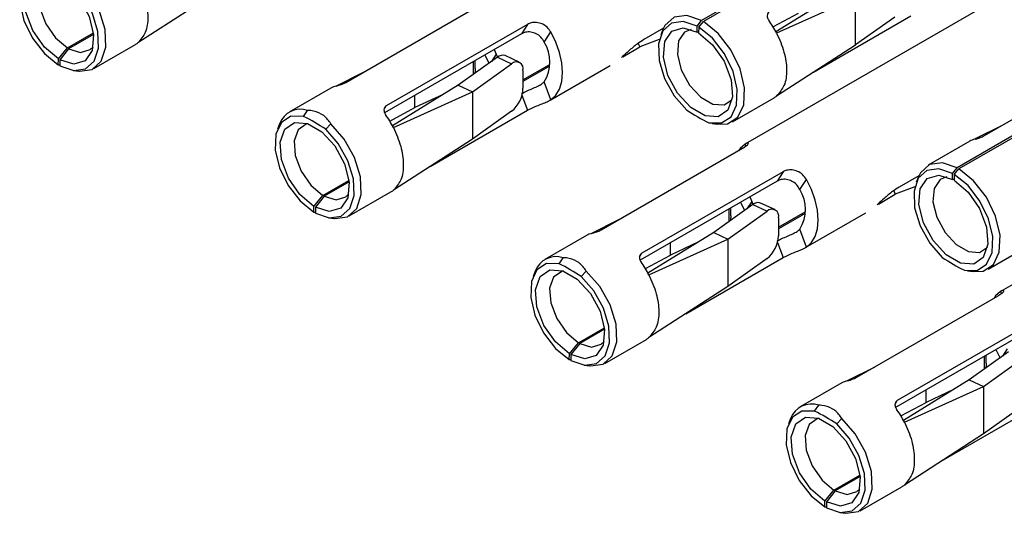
# Model space of a CAD drawing. Extents: x 897.4 to 914.4, y -8.5 to 2.5.
# Tile 6 of 36: x 905.9977 to 906.1318, y -3.242 to -3.1747. Entities that reach past the tile are written whole.
import ezdxf

# ---------------------------------------------------------------- set-up
doc = ezdxf.new("R2010")
doc.units = 0
doc.header["$LTSCALE"] = 4
doc.header["$MEASUREMENT"] = 0
doc.layers.get('0').update_dxf_attribs({"linetype": 'CONTINUOUS'})

msp = doc.modelspace()

# ---------------------------------------------------------------- linework, layer by layer
at = {"color": 7, "linetype": 'Continuous', "lineweight": 25}
for p, q in [((906.124028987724, -3.155793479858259), (906.090837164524, -3.174954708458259)), ((906.121415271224, -3.157012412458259), (906.090586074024, -3.174809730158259)), ((906.139672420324, -3.16675096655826), (906.096586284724, -3.191624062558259)), ((906.024573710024, -3.170917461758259), (906.013809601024, -3.17788045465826)), ((906.100686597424, -3.176315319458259), (906.1096462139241, -3.17078835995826)), ((906.042122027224, -3.183272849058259), (906.061372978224, -3.172159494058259)), ((906.111570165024, -3.171687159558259), (906.100806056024, -3.17654353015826)), ((906.111570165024, -3.178154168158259), (906.111570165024, -3.171687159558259)), ((906.103751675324, -3.173852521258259), (906.100333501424, -3.17569400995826)), ((906.089963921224, -3.175597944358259), (906.090586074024, -3.174809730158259)), ((906.090199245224, -3.175733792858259), (906.090837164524, -3.174954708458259)), ((906.105819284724, -3.181874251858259), (906.119095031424, -3.17421031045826)), ((906.1169018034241, -3.17435085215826), (906.111570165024, -3.178154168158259)), ((906.004210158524, -3.178573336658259), (906.0077535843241, -3.176527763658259)), ((906.066060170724, -3.17664018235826), (906.047414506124, -3.18740410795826)), ((906.0668971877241, -3.17534854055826), (906.047646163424, -3.18646189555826)), ((906.0668971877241, -3.17534854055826), (906.066060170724, -3.17664018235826)), ((906.069155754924, -3.177779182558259), (906.070054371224, -3.176392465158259)), ((906.085387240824, -3.17589266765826), (906.082713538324, -3.17743616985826)), ((906.085316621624, -3.176055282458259), (906.085026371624, -3.176765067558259)), ((906.089978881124, -3.17639891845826), (906.089963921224, -3.175597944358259)), ((906.090186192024, -3.17641868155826), (906.089978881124, -3.17639891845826)), ((906.090199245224, -3.175733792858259), (906.090184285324, -3.176517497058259)), ((906.1588275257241, -3.175882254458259), (906.125635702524, -3.195043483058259)), ((906.007774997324, -3.176717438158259), (906.004385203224, -3.178674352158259)), ((906.081953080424, -3.177942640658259), (906.082160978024, -3.178431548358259)), ((906.084824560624, -3.17739591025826), (906.082160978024, -3.178431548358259)), ((906.156213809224, -3.177101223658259), (906.125384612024, -3.194898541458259)), ((906.002982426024, -3.18007269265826), (906.004210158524, -3.178573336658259)), ((906.004385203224, -3.178674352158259), (906.003187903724, -3.18019130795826)), ((906.0077986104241, -3.181386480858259), (906.013468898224, -3.178113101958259)), ((906.062349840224, -3.178782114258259), (906.062614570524, -3.179422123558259)), ((906.079864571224, -3.17975725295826), (906.082160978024, -3.178431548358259)), ((906.100806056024, -3.18511716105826), (906.111570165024, -3.178154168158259)), ((906.002967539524, -3.18085639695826), (906.002982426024, -3.18007269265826)), ((906.003187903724, -3.18019130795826), (906.003202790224, -3.180992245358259)), ((906.062780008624, -3.17983711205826), (906.057448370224, -3.18364042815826)), ((906.059764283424, -3.18136778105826), (906.059764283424, -3.180274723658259)), ((906.061076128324, -3.179517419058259), (906.061631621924, -3.180656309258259)), ((906.062614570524, -3.179422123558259), (906.062733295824, -3.179744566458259)), ((906.062780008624, -3.17983711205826), (906.064703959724, -3.180735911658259)), ((906.065751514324, -3.180514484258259), (906.063827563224, -3.17961568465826)), ((906.129118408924, -3.190509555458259), (906.148369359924, -3.179396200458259)), ((906.002967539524, -3.18085639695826), (906.003200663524, -3.18087575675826)), ((906.005015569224, -3.181629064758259), (906.0057752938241, -3.18173268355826)), ((906.040769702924, -3.18377858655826), (906.044527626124, -3.18188411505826)), ((906.059372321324, -3.184539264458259), (906.064703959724, -3.180735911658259)), ((906.066260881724, -3.182929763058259), (906.069909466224, -3.18082350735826)), ((906.069430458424, -3.18130207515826), (906.066260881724, -3.183131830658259)), ((906.066260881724, -3.181646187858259), (906.066260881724, -3.18407132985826)), ((906.0699545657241, -3.18568218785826), (906.078144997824, -3.180953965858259)), ((906.070054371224, -3.18562245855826), (906.069155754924, -3.183198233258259)), ((906.040100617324, -3.184054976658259), (906.034430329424, -3.18732835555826)), ((906.057448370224, -3.18364042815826), (906.048488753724, -3.18916738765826)), ((906.048608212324, -3.18939559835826), (906.059372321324, -3.184539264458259)), ((906.057448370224, -3.18364042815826), (906.059372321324, -3.184539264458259)), ((906.059372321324, -3.184539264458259), (906.059372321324, -3.191006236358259)), ((906.055374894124, -3.184919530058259), (906.051553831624, -3.18670462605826)), ((906.051553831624, -3.18670462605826), (906.051553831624, -3.18501449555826)), ((906.094795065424, -3.188623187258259), (906.100465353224, -3.185349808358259)), ((906.036372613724, -3.187892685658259), (906.036938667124, -3.187076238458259)), ((906.048135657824, -3.18854607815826), (906.051553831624, -3.18670462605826)), ((906.053621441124, -3.194726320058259), (906.0668971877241, -3.187062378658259)), ((906.064703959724, -3.187202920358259), (906.059372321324, -3.191006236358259)), ((906.174471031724, -3.18683974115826), (906.131384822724, -3.21171283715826)), ((906.033118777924, -3.188907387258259), (906.032828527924, -3.189617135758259)), ((906.040088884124, -3.188894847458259), (906.039394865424, -3.189637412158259)), ((906.092011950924, -3.188865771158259), (906.092771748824, -3.18896938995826)), ((906.131524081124, -3.18912082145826), (906.1277660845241, -3.19101529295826)), ((906.059372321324, -3.191006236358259), (906.048608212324, -3.19796922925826)), ((906.127097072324, -3.191291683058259), (906.121426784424, -3.194565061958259)), ((906.076920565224, -3.203361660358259), (906.096171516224, -3.192248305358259)), ((906.101695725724, -3.19543735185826), (906.082444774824, -3.206550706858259)), ((906.101695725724, -3.19543735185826), (906.100858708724, -3.196728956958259)), ((906.124762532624, -3.195686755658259), (906.125384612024, -3.194898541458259)), ((906.124997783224, -3.19582256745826), (906.125635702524, -3.195043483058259)), ((906.039008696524, -3.198662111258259), (906.042552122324, -3.196616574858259)), ((906.100858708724, -3.196728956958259), (906.082213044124, -3.207492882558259)), ((906.103954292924, -3.197867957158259), (906.1048529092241, -3.196481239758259)), ((906.1201857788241, -3.195981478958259), (906.117512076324, -3.197524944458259)), ((906.120115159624, -3.19614409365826), (906.119824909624, -3.19685384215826)), ((906.124777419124, -3.19648769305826), (906.124762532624, -3.195686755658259)), ((906.124984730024, -3.19650745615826), (906.124777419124, -3.19648769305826)), ((906.124997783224, -3.19582256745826), (906.124982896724, -3.196606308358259)), ((906.0425736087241, -3.196806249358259), (906.0391837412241, -3.198763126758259)), ((906.116751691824, -3.19803141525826), (906.116959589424, -3.198520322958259)), ((906.119623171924, -3.19748468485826), (906.116959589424, -3.198520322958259)), ((906.037781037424, -3.200161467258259), (906.039008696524, -3.198662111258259)), ((906.0391837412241, -3.198763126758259), (906.037986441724, -3.200280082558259)), ((906.042597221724, -3.20147525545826), (906.048267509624, -3.198201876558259)), ((906.097148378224, -3.19887088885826), (906.097413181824, -3.199510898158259)), ((906.114663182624, -3.199846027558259), (906.116959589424, -3.198520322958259)), ((906.037766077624, -3.20094517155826), (906.037781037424, -3.200161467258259)), ((906.037986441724, -3.200280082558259), (906.0380014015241, -3.201081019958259)), ((906.097578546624, -3.199925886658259), (906.0922469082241, -3.20372920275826)), ((906.094562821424, -3.201456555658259), (906.094562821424, -3.200363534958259)), ((906.095874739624, -3.199606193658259), (906.096430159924, -3.200745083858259)), ((906.097413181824, -3.199510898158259), (906.0975318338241, -3.19983334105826)), ((906.097578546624, -3.199925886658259), (906.099502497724, -3.200824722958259)), ((906.100550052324, -3.200603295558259), (906.098626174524, -3.19970445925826)), ((906.037766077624, -3.20094517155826), (906.037999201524, -3.200964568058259)), ((906.0398141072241, -3.201717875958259), (906.040573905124, -3.20182145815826)), ((906.075568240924, -3.20386736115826), (906.079326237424, -3.20197288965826)), ((906.094170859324, -3.204628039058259), (906.099502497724, -3.200824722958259)), ((906.101059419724, -3.203018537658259), (906.104708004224, -3.200912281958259)), ((906.104229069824, -3.201390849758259), (906.101059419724, -3.203220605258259)), ((906.101059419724, -3.201734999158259), (906.101059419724, -3.204160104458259)), ((906.104753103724, -3.205770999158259), (906.112943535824, -3.20104274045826)), ((906.1048529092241, -3.205711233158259), (906.103954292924, -3.203287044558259)), ((906.074899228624, -3.204143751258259), (906.069228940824, -3.20741713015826)), ((906.0922469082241, -3.20372920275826), (906.083287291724, -3.20925619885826)), ((906.083406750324, -3.20948440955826), (906.094170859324, -3.204628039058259)), ((906.0922469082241, -3.20372920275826), (906.094170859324, -3.204628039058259)), ((906.094170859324, -3.204628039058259), (906.094170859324, -3.211095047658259)), ((906.0901734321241, -3.205008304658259), (906.0863524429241, -3.206793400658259)), ((906.0863524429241, -3.206793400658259), (906.0863524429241, -3.20510330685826)), ((906.129593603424, -3.208711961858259), (906.135263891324, -3.205438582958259)), ((906.071171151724, -3.207981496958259), (906.071737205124, -3.207165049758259)), ((906.082934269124, -3.208634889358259), (906.0863524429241, -3.206793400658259)), ((906.0884199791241, -3.214815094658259), (906.101695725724, -3.207151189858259)), ((906.099502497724, -3.207291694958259), (906.094170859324, -3.211095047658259)), ((906.067917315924, -3.208996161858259), (906.0676270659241, -3.209705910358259)), ((906.074887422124, -3.208983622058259), (906.074193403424, -3.209726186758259)), ((906.126810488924, -3.20895458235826), (906.127570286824, -3.20905816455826)), ((906.094170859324, -3.211095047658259), (906.083406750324, -3.21805800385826)), ((906.111719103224, -3.223450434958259), (906.130970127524, -3.212337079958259)), ((906.136494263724, -3.21552612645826), (906.117243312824, -3.22663948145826)), ((906.073807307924, -3.21875088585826), (906.077350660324, -3.216705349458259)), ((906.077372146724, -3.216895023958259), (906.073982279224, -3.218851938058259)), ((906.135657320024, -3.216817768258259), (906.1170115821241, -3.22758169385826)), ((906.072579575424, -3.220250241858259), (906.073807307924, -3.21875088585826)), ((906.073982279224, -3.218851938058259), (906.0727850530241, -3.22036885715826)), ((906.077395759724, -3.22156406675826), (906.083066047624, -3.218290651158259)), ((906.072564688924, -3.221033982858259), (906.072579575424, -3.220250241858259)), ((906.0727850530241, -3.22036885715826), (906.072799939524, -3.221169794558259)), ((906.132377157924, -3.220014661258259), (906.127045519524, -3.22381801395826)), ((906.128969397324, -3.224716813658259), (906.134301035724, -3.220913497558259)), ((906.129361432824, -3.221545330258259), (906.129361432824, -3.220452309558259)), ((906.130673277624, -3.219694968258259), (906.131228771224, -3.220833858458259)), ((906.072564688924, -3.221033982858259), (906.072797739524, -3.221053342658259)), ((906.074612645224, -3.22180665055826), (906.075372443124, -3.22191023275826)), ((906.110366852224, -3.22395613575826), (906.114124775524, -3.22206166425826)), ((906.109697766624, -3.224232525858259), (906.104027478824, -3.22750594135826)), ((906.127045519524, -3.22381801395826), (906.118085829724, -3.22934497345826)), ((906.118205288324, -3.229573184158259), (906.128969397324, -3.224716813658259)), ((906.127045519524, -3.22381801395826), (906.128969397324, -3.224716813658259)), ((906.128969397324, -3.224716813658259), (906.128969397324, -3.231183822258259)), ((906.124971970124, -3.225097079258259), (906.121150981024, -3.226882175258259)), ((906.121150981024, -3.226882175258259), (906.121150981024, -3.22519208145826)), ((906.1059697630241, -3.228070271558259), (906.106535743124, -3.22725382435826)), ((906.1177328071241, -3.228723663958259), (906.121150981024, -3.226882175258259)), ((906.123218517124, -3.234903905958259), (906.136494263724, -3.227239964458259)), ((906.134301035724, -3.227380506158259), (906.128969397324, -3.231183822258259)), ((906.102715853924, -3.22908493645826), (906.102425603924, -3.229794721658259)), ((906.109686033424, -3.229072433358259), (906.108992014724, -3.229814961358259)), ((906.128969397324, -3.231183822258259), (906.118205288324, -3.23814681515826)), ((906.108605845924, -3.23883966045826), (906.112149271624, -3.236794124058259)), ((906.112170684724, -3.236983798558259), (906.108780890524, -3.238940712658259)), ((906.107378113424, -3.240339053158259), (906.108605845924, -3.23883966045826)), ((906.108780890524, -3.238940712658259), (906.107583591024, -3.24045763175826)), ((906.112194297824, -3.24165284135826), (906.117864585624, -3.238379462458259)), ((906.107363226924, -3.24112275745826), (906.107378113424, -3.240339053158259)), ((906.107583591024, -3.24045763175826), (906.107598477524, -3.241258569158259)), ((906.107363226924, -3.24112275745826), (906.107596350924, -3.24114211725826)), ((906.1094112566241, -3.24189542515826), (906.110170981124, -3.24199904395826))]:
    msp.add_line(p, q, dxfattribs=at)
at = {"color": 8, "linetype": 'Continuous', "lineweight": 25}
for p, q in [((906.059488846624, -3.180433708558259), (906.059488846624, -3.182184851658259)), ((906.062614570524, -3.179422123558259), (906.061972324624, -3.180413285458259)), ((906.0661273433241, -3.18498556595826), (906.0668971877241, -3.187062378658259)), ((906.047341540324, -3.18693203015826), (906.047646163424, -3.18646189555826)), ((906.096514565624, -3.191667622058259), (906.096619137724, -3.191949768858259)), ((906.094287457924, -3.200522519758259), (906.094287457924, -3.202273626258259)), ((906.097413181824, -3.199510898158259), (906.096770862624, -3.200502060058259)), ((906.100925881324, -3.20507434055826), (906.101695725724, -3.207151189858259)), ((906.082140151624, -3.207020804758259), (906.082444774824, -3.206550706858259)), ((906.131313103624, -3.211756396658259), (906.131417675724, -3.212038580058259)), ((906.1290859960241, -3.220611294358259), (906.1290859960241, -3.222362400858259)), ((906.132211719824, -3.219599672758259), (906.131569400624, -3.220590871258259)), ((906.116938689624, -3.22710957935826), (906.117243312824, -3.22663948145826))]:
    msp.add_line(p, q, dxfattribs=at)
at = {"color": 7, "linetype": 'Continuous', "lineweight": 25, "flags": 128}
for points in [[(906.001574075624, -3.16780391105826), (905.999863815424, -3.16779584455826), (905.998554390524, -3.168643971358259), (905.997808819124, -3.170242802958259), (905.997719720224, -3.172393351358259), (905.9982983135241, -3.174828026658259), (905.999472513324, -3.177243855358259), (906.001096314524, -3.179340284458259), (906.002967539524, -3.18085639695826)], [(906.002982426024, -3.18007269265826), (906.001082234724, -3.17846256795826), (905.999523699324, -3.176206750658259), (905.998572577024, -3.173689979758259), (905.998391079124, -3.171341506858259), (905.999010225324, -3.169561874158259), (906.000324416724, -3.168654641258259), (906.002109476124, -3.168774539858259), (906.004060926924, -3.16990107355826), (906.0058459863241, -3.171842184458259), (906.007160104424, -3.174266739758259), (906.007779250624, -3.176761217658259), (906.007597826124, -3.17890014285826), (906.006646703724, -3.18031875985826), (906.005088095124, -3.180775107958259), (906.003187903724, -3.18019130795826)], [(906.002185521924, -3.168800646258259), (906.001945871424, -3.168846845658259), (906.000826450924, -3.169619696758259), (906.0002989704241, -3.171135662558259), (906.000453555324, -3.173136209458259), (906.001263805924, -3.17528012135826), (906.002591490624, -3.177201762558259), (906.004210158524, -3.178573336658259)], [(906.003202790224, -3.180992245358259), (906.005074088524, -3.181636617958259), (906.006697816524, -3.18141493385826), (906.007872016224, -3.180354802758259), (906.0084506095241, -3.17858814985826), (906.008361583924, -3.176334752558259), (906.007615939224, -3.173875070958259), (906.006306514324, -3.17151515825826), (906.004596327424, -3.169548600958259)], [(906.0057752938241, -3.18173268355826), (906.005842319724, -3.181741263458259), (906.007577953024, -3.181500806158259), (906.008830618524, -3.180361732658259), (906.009443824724, -3.178466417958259), (906.009340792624, -3.17605187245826), (906.008534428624, -3.17341989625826), (906.007125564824, -3.170899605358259), (906.005290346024, -3.168806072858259)], [(906.089963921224, -3.175597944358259), (906.0880926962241, -3.174953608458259), (906.086468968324, -3.175175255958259), (906.085294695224, -3.176235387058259), (906.084716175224, -3.17800203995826), (906.084805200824, -3.180255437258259), (906.085550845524, -3.18271511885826), (906.086860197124, -3.185075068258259), (906.0885704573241, -3.18704158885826)], [(906.090586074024, -3.174809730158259), (906.088584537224, -3.174121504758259), (906.086848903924, -3.174361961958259), (906.0855961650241, -3.175501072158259), (906.085316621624, -3.176055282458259)], [(906.092771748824, -3.18896938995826), (906.0941219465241, -3.18890067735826), (906.095530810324, -3.188007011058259), (906.096337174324, -3.186306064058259), (906.0964402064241, -3.18401046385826), (906.095827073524, -3.18140723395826), (906.094574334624, -3.17882178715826), (906.092838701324, -3.176577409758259), (906.090837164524, -3.174954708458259)], [(906.070054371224, -3.18562245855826), (906.070737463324, -3.18501852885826), (906.071243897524, -3.18418103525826), (906.0715553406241, -3.183140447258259), (906.071660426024, -3.181934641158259), (906.0715553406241, -3.18060750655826), (906.071243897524, -3.179207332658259), (906.070737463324, -3.177785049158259), (906.070054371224, -3.176392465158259)], [(906.090184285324, -3.176517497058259), (906.092084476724, -3.178127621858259), (906.093643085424, -3.180383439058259), (906.094594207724, -3.182900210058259), (906.094775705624, -3.185248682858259), (906.094156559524, -3.187028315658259), (906.092842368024, -3.18793554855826), (906.091057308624, -3.187815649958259), (906.089105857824, -3.186689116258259), (906.087320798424, -3.18474800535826), (906.086006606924, -3.182323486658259), (906.085387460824, -3.17982900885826), (906.085568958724, -3.17769004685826), (906.086520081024, -3.17627142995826), (906.0880786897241, -3.17581511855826), (906.089978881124, -3.17639891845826)], [(906.089181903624, -3.176037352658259), (906.088260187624, -3.176407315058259), (906.087450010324, -3.177615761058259), (906.087295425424, -3.17943785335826), (906.087822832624, -3.18156277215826), (906.088942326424, -3.183628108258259), (906.090462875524, -3.18528164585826), (906.092125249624, -3.18624131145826), (906.093645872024, -3.186343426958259), (906.094720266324, -3.185631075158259)], [(906.091592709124, -3.188786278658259), (906.093302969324, -3.188794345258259), (906.094612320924, -3.18794621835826), (906.095357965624, -3.186347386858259), (906.095446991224, -3.184196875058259), (906.094868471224, -3.181762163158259), (906.093694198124, -3.17934633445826), (906.092070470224, -3.177249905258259), (906.090199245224, -3.175733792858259)], [(906.004385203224, -3.178674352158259), (906.006003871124, -3.179171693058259), (906.0073315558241, -3.178782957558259), (906.007723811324, -3.178394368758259)], [(906.036372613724, -3.187892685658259), (906.034662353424, -3.187884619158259), (906.0333530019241, -3.18873274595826), (906.032607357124, -3.190331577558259), (906.032518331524, -3.192482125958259), (906.033096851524, -3.194916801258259), (906.0342711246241, -3.197332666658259), (906.035894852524, -3.199429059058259), (906.037766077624, -3.20094517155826)], [(906.037781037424, -3.200161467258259), (906.035880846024, -3.198551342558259), (906.034322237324, -3.19629552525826), (906.033371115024, -3.193778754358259), (906.033189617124, -3.191430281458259), (906.033808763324, -3.189650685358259), (906.035122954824, -3.188743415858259), (906.036908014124, -3.188863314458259), (906.038859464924, -3.189989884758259), (906.040644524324, -3.191930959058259), (906.041958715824, -3.194355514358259), (906.042577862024, -3.196849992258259), (906.042396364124, -3.198988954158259), (906.041445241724, -3.20040757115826), (906.0398866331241, -3.200863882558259), (906.037986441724, -3.200280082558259)], [(906.0369840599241, -3.188889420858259), (906.036744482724, -3.188935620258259), (906.035624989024, -3.18970847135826), (906.035097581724, -3.191224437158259), (906.035252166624, -3.19322498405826), (906.036062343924, -3.195368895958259), (906.037390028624, -3.197290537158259), (906.039008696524, -3.198662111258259)], [(906.0380014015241, -3.201081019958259), (906.0398726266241, -3.201725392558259), (906.041496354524, -3.201503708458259), (906.042670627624, -3.200443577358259), (906.043249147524, -3.198676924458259), (906.043160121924, -3.196423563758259), (906.042414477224, -3.19396384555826), (906.041105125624, -3.191603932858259), (906.039394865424, -3.189637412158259)], [(906.040573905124, -3.20182145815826), (906.040640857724, -3.201830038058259), (906.042376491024, -3.20158958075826), (906.043629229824, -3.200450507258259), (906.044242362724, -3.198555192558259), (906.044139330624, -3.19614064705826), (906.043332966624, -3.19350867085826), (906.041924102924, -3.190988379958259), (906.040088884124, -3.188894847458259)], [(906.096514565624, -3.191667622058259), (906.095831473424, -3.192271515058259), (906.095612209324, -3.19257118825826)], [(906.124762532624, -3.195686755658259), (906.122891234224, -3.195042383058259), (906.121267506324, -3.195264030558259), (906.120093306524, -3.196324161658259), (906.119514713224, -3.19809085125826), (906.119603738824, -3.200344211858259), (906.1203493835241, -3.202803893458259), (906.1216588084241, -3.205163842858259), (906.123368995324, -3.207130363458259)], [(906.125384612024, -3.194898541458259), (906.1233830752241, -3.19421027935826), (906.121647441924, -3.19445073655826), (906.120394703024, -3.19558984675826), (906.120115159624, -3.19614409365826)], [(906.127570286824, -3.20905816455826), (906.1289205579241, -3.208989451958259), (906.130329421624, -3.208095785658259), (906.1311357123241, -3.20639483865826), (906.131238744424, -3.204099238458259), (906.130625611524, -3.20149600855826), (906.129372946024, -3.19891056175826), (906.127637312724, -3.196666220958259), (906.125635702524, -3.195043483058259)], [(906.1048529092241, -3.205711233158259), (906.105536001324, -3.20510734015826), (906.106042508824, -3.20426984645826), (906.106353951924, -3.20322925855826), (906.106459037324, -3.202023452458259), (906.106353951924, -3.20069628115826), (906.106042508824, -3.19929610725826), (906.105536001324, -3.197873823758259), (906.1048529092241, -3.196481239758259)], [(906.124982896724, -3.196606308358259), (906.126883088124, -3.19821639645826), (906.128441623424, -3.20047221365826), (906.129392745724, -3.202988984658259), (906.129574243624, -3.205337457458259), (906.128955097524, -3.207117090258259), (906.127640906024, -3.208024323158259), (906.1258558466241, -3.20790446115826), (906.1239043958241, -3.206777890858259), (906.122119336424, -3.204836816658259), (906.120805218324, -3.202412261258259), (906.120186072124, -3.199917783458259), (906.120367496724, -3.19777882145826), (906.121318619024, -3.19636020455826), (906.122877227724, -3.195903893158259), (906.124777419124, -3.19648769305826)], [(906.123980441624, -3.19612612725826), (906.123058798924, -3.196496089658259), (906.122248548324, -3.197704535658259), (906.122093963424, -3.19952662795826), (906.122621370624, -3.20165154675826), (906.123740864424, -3.203716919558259), (906.125261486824, -3.20537042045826), (906.126923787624, -3.20633008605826), (906.128444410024, -3.206432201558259), (906.129518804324, -3.205719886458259)], [(906.126391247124, -3.20887505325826), (906.128101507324, -3.208883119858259), (906.129410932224, -3.20803499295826), (906.130156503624, -3.206436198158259), (906.130245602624, -3.204285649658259), (906.129667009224, -3.201850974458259), (906.128492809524, -3.19943510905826), (906.126869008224, -3.19733867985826), (906.124997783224, -3.19582256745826)], [(906.0391837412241, -3.198763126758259), (906.040802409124, -3.199260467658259), (906.042130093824, -3.198871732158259), (906.042522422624, -3.198483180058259)], [(906.071171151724, -3.207981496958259), (906.069460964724, -3.207973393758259), (906.068151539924, -3.208821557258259), (906.067405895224, -3.210420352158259), (906.067316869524, -3.212570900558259), (906.067895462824, -3.215005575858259), (906.069069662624, -3.21742144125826), (906.0706933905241, -3.219517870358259), (906.072564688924, -3.221033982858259)], [(906.072579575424, -3.220250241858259), (906.0706793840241, -3.21864015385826), (906.069120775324, -3.21638433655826), (906.068169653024, -3.213867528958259), (906.067988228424, -3.211519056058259), (906.068607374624, -3.209739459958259), (906.069921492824, -3.208832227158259), (906.071706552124, -3.208952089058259), (906.073658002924, -3.210078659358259), (906.075443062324, -3.21201973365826), (906.076757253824, -3.214444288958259), (906.077376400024, -3.216938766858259), (906.077194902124, -3.219077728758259), (906.076243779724, -3.22049634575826), (906.074685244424, -3.220952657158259), (906.0727850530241, -3.22036885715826)], [(906.071782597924, -3.208978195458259), (906.071543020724, -3.209024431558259), (906.070423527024, -3.20979724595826), (906.069896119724, -3.211313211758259), (906.070050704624, -3.21331375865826), (906.070860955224, -3.215457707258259), (906.072188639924, -3.217379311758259), (906.073807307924, -3.21875088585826)], [(906.072799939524, -3.221169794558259), (906.074671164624, -3.221814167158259), (906.076294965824, -3.221592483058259), (906.077469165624, -3.220532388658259), (906.078047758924, -3.21876569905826), (906.077958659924, -3.216512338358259), (906.077213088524, -3.214052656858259), (906.075903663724, -3.211692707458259), (906.074193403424, -3.209726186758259)], [(906.075372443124, -3.22191023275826), (906.075439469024, -3.221918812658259), (906.077175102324, -3.22167835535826), (906.078427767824, -3.220539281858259), (906.0790409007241, -3.218643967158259), (906.078937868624, -3.216229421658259), (906.0781315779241, -3.21359748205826), (906.076722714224, -3.211077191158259), (906.074887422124, -3.208983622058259)], [(906.131313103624, -3.211756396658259), (906.130630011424, -3.212360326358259), (906.130410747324, -3.212659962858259)], [(906.073982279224, -3.218851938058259), (906.075601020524, -3.219349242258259), (906.076928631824, -3.218960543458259), (906.077320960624, -3.218571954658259)], [(906.1059697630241, -3.228070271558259), (906.1042595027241, -3.228062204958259), (906.102950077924, -3.228910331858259), (906.102204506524, -3.23050912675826), (906.102115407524, -3.232659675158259), (906.102694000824, -3.235094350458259), (906.103868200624, -3.23751021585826), (906.105492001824, -3.239606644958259), (906.107363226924, -3.24112275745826)], [(906.107378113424, -3.240339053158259), (906.105477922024, -3.238728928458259), (906.103919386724, -3.23647311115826), (906.102968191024, -3.233956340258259), (906.1027867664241, -3.231607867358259), (906.103405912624, -3.229828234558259), (906.104720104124, -3.228921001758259), (906.106505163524, -3.229040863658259), (906.108456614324, -3.230167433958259), (906.110241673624, -3.23210850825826), (906.111555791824, -3.234533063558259), (906.112174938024, -3.237027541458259), (906.1119935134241, -3.23916650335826), (906.111042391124, -3.240585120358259), (906.109483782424, -3.241041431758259), (906.107583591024, -3.24045763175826)], [(906.106581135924, -3.229067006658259), (906.106341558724, -3.22911320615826), (906.105222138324, -3.22988602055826), (906.104694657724, -3.231401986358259), (906.104849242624, -3.23340256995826), (906.105659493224, -3.235546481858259), (906.106987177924, -3.237468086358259), (906.108605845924, -3.23883966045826)], [(906.107598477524, -3.241258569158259), (906.109469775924, -3.241902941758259), (906.111093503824, -3.241681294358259), (906.1122677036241, -3.24062116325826), (906.112846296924, -3.23885447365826), (906.112757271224, -3.236601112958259), (906.112011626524, -3.234141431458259), (906.110702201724, -3.231781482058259), (906.108992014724, -3.229814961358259)], [(906.110170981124, -3.24199904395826), (906.110238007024, -3.24200762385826), (906.111973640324, -3.241767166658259), (906.113226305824, -3.240628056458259), (906.1138395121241, -3.238732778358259), (906.113736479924, -3.236318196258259), (906.112930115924, -3.233686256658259), (906.1115212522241, -3.231165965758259), (906.109686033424, -3.229072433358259)], [(906.108780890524, -3.238940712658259), (906.110399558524, -3.239438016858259), (906.111727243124, -3.239049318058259), (906.112119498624, -3.238660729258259)]]:
    msp.add_lwpolyline(points, dxfattribs=at)
at = {"color": 7, "linetype": 'Continuous', "lineweight": 25}
for centre, radius, start, end in [((906.088268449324, -3.182961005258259), 0.0140845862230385, 27.10600306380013, 35.47562273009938), ((906.012101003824, -3.17574407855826), 0.0027355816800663, 300.0025054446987, 308.6515699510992), ((906.064794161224, -3.18048870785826), 0.005134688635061, 328.1504701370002, 31.84952986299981), ((906.063492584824, -3.18061959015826), 0.0010583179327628, 71.54742589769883, 132.3230612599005), ((906.065358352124, -3.181403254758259), 0.0009346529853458, 344.9348086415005, 134.4386186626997), ((906.041491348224, -3.18647240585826), 0.0027889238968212, 103.7689960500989, 119.9115310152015), ((906.062056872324, -3.183934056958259), 0.0042062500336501, 309.0001494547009, 358.1297947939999), ((906.0990912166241, -3.18297164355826), 0.0027466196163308, 300.0199174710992, 308.6341579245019), ((906.035976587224, -3.189969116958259), 0.0030486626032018, 71.60450559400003, 159.6190262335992), ((906.104157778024, -3.163530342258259), 0.0282089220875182, 236.4566981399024, 243.5492174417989), ((906.023802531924, -3.213156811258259), 0.0282184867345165, 56.45736166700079, 63.54751118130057), ((906.036070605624, -3.195813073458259), 0.0140845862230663, 27.10600306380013, 35.47562273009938), ((906.128487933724, -3.193709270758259), 0.0027891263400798, 103.7722880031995, 119.9122311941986), ((906.046893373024, -3.195823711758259), 0.0027466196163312, 300.0199174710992, 308.6341579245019), ((906.099593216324, -3.200577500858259), 0.005134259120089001, 328.1472515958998, 31.8527484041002), ((906.098291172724, -3.200708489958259), 0.0010584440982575, 71.54836816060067, 132.3204960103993), ((906.100156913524, -3.20149202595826), 0.0009346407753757, 344.9320625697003, 134.4413647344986), ((906.076290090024, -3.206561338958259), 0.0027891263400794, 103.7722880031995, 119.9122311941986), ((906.096855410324, -3.204022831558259), 0.0042062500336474, 309.0001494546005, 358.1297947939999), ((906.0707751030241, -3.210057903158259), 0.0030486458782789, 71.60396184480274, 159.6186755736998), ((906.138963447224, -3.183606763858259), 0.0282231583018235, 236.4584892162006, 243.5474263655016), ((906.0586106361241, -3.233229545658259), 0.0281998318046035, 56.45555353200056, 63.5503620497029), ((906.070881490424, -3.215894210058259), 0.0140700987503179, 27.10109166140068, 35.47947253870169), ((906.0817013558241, -3.215926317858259), 0.0027299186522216, 299.993517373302, 308.6605580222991), ((906.111087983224, -3.226648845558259), 0.0027877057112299, 103.7657994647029, 119.9137393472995), ((906.105573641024, -3.230146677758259), 0.0030486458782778, 71.60396184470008, 159.618675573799), ((906.093397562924, -3.253338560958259), 0.0282231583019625, 56.45848921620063, 63.54742636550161), ((906.105674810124, -3.23598567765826), 0.0140759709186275, 27.10117344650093, 35.47589737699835), ((906.116492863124, -3.23600483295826), 0.0027423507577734, 300.0132001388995, 308.6408752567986)]:
    msp.add_arc(centre, radius, start, end, dxfattribs=at)
for points, knots in [([(906.0138096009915, -3.169306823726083), (906.0141874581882, -3.170156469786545), (906.0149068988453, -3.171774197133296), (906.0152507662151, -3.174220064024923), (906.0150401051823, -3.176428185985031), (906.0141930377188, -3.177427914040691), (906.0138096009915, -3.177880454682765)], [0, 0, 0, 0, 0.3036109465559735, 0.5780756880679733, 0.8090101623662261, 1, 1, 1, 1]), ([(906.0998440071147, -3.17360982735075), (906.0997722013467, -3.173663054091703), (906.0996287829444, -3.173769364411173), (906.0995212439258, -3.174029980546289), (906.0995206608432, -3.174318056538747), (906.0996044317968, -3.174578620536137), (906.0996991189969, -3.17472583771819), (906.0997384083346, -3.174786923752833)], [0, 0, 0, 0, 0.1980553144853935, 0.3955779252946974, 0.606638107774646, 0.8367791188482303, 1, 1, 1, 1]), ([(906.0700543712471, -3.17639246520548), (906.069897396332, -3.176163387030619), (906.0695854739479, -3.175708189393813), (906.0688872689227, -3.1752660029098), (906.0681331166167, -3.175067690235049), (906.0674385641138, -3.175098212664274), (906.0670563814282, -3.175274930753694), (906.0668971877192, -3.17534854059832)], [0, 0, 0, 0, 0.2252803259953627, 0.4476509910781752, 0.6575952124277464, 0.8573753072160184, 1, 1, 1, 1]), ([(906.0691557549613, -3.177779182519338), (906.0690199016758, -3.177541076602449), (906.0687496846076, -3.177067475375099), (906.0680885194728, -3.176591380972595), (906.067355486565, -3.176369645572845), (906.0666466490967, -3.176377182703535), (906.0662429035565, -3.176558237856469), (906.0660601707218, -3.176640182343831)], [0, 0, 0, 0, 0.2210994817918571, 0.4397748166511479, 0.6425696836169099, 0.8382291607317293, 1, 1, 1, 1]), ([(906.100806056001, -3.176543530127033), (906.1011838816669, -3.177393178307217), (906.1019032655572, -3.179010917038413), (906.1022471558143, -3.181456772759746), (906.1020364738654, -3.183664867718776), (906.1011894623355, -3.184664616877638), (906.100806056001, -3.185117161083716)], [0, 0, 0, 0, 0.3036103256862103, 0.5780771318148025, 0.8090133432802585, 1, 1, 1, 1]), ([(906.0827135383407, -3.177436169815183), (906.0824031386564, -3.177633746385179), (906.0816719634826, -3.178099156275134), (906.08073960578, -3.178906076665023), (906.0800526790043, -3.17953264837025), (906.0797294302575, -3.179819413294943), (906.0796782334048, -3.179864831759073)], [0, 0, 0, 0, 0.2831922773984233, 0.6670856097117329, 0.9472722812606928, 1, 1, 1, 1]), ([(906.0597542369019, -3.181369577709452), (906.0597576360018, -3.181390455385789), (906.0597953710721, -3.181622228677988), (906.059724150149, -3.181853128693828), (906.0596593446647, -3.182063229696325)], [0, 0, 0, 0, 0.0900780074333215, 1, 1, 1, 1]), ([(906.0698260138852, -3.18113143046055), (906.0697672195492, -3.181148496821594), (906.069628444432, -3.181188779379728), (906.0695028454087, -3.181260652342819), (906.0694304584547, -3.181302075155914)], [0, 0, 0, 0, 0.4236662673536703, 1, 1, 1, 1]), ([(906.0408275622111, -3.18376362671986), (906.0409044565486, -3.183743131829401), (906.0410785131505, -3.183696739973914), (906.0413546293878, -3.183607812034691), (906.0416530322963, -3.18349817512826), (906.0419131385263, -3.183386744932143), (906.0420648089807, -3.183304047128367), (906.0421220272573, -3.183272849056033)], [0, 0, 0, 0, 0.1719990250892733, 0.3893338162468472, 0.6267061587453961, 0.8591734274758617, 1, 1, 1, 1]), ([(906.0660601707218, -3.184804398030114), (906.0662799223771, -3.184687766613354), (906.0667423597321, -3.184442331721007), (906.0674735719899, -3.184138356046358), (906.0681749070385, -3.183831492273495), (906.0687558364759, -3.183543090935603), (906.0690413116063, -3.183296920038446), (906.0691557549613, -3.183198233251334)], [0, 0, 0, 0, 0.2131593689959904, 0.4485647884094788, 0.6778341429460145, 0.8708477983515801, 1, 1, 1, 1]), ([(906.0668971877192, -3.187062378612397), (906.0671171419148, -3.186945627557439), (906.0675799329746, -3.18669997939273), (906.0683143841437, -3.18639896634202), (906.0690324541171, -3.18611149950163), (906.0696195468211, -3.185868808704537), (906.0699371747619, -3.185688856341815), (906.0700543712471, -3.18562245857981)], [0, 0, 0, 0, 0.2149937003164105, 0.4523540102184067, 0.6848497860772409, 0.8837177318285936, 1, 1, 1, 1]), ([(906.0400888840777, -3.188894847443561), (906.0398023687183, -3.188493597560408), (906.0394353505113, -3.187979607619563), (906.0384928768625, -3.187366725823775), (906.0377256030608, -3.18712037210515), (906.0370837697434, -3.187084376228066), (906.0369386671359, -3.187076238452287)], [0, 0, 0, 0, 0.3836144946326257, 0.4913994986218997, 0.8850180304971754, 1, 1, 1, 1]), ([(906.047646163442, -3.186461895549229), (906.0475743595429, -3.18651513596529), (906.047430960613, -3.186621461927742), (906.0473233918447, -3.186882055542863), (906.047322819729, -3.187170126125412), (906.0474065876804, -3.187430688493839), (906.047501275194, -3.18757790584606), (906.0475405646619, -3.187638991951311)], [0, 0, 0, 0, 0.1980749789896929, 0.3955737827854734, 0.6066354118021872, 0.8367780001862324, 1, 1, 1, 1]), ([(906.0486082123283, -3.18939559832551), (906.0489860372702, -3.190245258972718), (906.0497054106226, -3.191863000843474), (906.0500493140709, -3.194308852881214), (906.0498386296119, -3.196516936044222), (906.0489916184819, -3.19751668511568), (906.0486082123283, -3.197969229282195)], [0, 0, 0, 0, 0.3036141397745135, 0.5780770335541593, 0.8090132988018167, 1, 1, 1, 1]), ([(906.1278239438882, -3.19100033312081), (906.1279008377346, -3.190979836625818), (906.1280749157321, -3.190933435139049), (906.1283510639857, -3.190844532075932), (906.1286494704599, -3.190734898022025), (906.1289095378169, -3.190623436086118), (906.1290611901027, -3.190540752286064), (906.1291184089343, -3.190509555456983)], [0, 0, 0, 0, 0.1719986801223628, 0.3893833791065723, 0.6267552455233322, 0.8591737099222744, 1, 1, 1, 1]), ([(906.0961715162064, -3.192248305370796), (906.096330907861, -3.192141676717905), (906.0965926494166, -3.191966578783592), (906.0969297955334, -3.191744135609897), (906.0969511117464, -3.191576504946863), (906.0969561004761, -3.191537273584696)], [0, 0, 0, 0, 0.5439733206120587, 0.8932740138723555, 1, 1, 1, 1]), ([(906.0969623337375, -3.191505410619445), (906.0968973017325, -3.191509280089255), (906.0967338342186, -3.191519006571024), (906.0965969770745, -3.191611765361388), (906.0965145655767, -3.191667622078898)], [0, 0, 0, 0, 0.3978283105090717, 1, 1, 1, 1]), ([(906.1048529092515, -3.196481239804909), (906.1046959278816, -3.196252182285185), (906.1043839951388, -3.195797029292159), (906.1036858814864, -3.195354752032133), (906.1029317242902, -3.195156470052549), (906.1022371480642, -3.195186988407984), (906.1018549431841, -3.195363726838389), (906.1016957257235, -3.195437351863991)], [0, 0, 0, 0, 0.2252717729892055, 0.4476304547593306, 0.6575740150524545, 0.8573534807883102, 1, 1, 1, 1]), ([(906.1039542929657, -3.197867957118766), (906.103818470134, -3.19762984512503), (906.1035482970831, -3.197156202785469), (906.10288708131, -3.196680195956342), (906.1021540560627, -3.196458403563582), (906.1014452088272, -3.196465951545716), (906.1010414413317, -3.196647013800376), (906.1008587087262, -3.19672895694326)], [0, 0, 0, 0, 0.2210871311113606, 0.4397772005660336, 0.6425518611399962, 0.8382300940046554, 1, 1, 1, 1]), ([(906.1175120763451, -3.197524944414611), (906.117201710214, -3.197722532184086), (906.1164705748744, -3.19818799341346), (906.1155380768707, -3.198994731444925), (906.1148513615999, -3.199621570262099), (906.1145279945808, -3.199908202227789), (906.1144767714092, -3.199953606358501)], [0, 0, 0, 0, 0.2831768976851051, 0.6670851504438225, 0.9472643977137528, 1, 1, 1, 1]), ([(906.0945527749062, -3.201458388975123), (906.09455617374, -3.201479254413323), (906.0945939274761, -3.201711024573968), (906.0945226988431, -3.20194192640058), (906.0944578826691, -3.202152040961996)], [0, 0, 0, 0, 0.0900264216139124, 1, 1, 1, 1]), ([(906.104624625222, -3.201220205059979), (906.1045658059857, -3.201237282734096), (906.1044270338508, -3.201277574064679), (906.1043014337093, -3.201349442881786), (906.1042290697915, -3.201390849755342)], [0, 0, 0, 0, 0.4238548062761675, 1, 1, 1, 1]), ([(906.0756261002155, -3.203852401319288), (906.0757029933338, -3.203831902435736), (906.0758770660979, -3.203785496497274), (906.0761532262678, -3.203696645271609), (906.0764516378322, -3.203587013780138), (906.0767116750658, -3.203475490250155), (906.0768633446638, -3.203392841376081), (906.0769205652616, -3.203361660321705)], [0, 0, 0, 0, 0.1720003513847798, 0.3893791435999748, 0.6267533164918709, 0.8591847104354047, 1, 1, 1, 1]), ([(906.1008587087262, -3.204893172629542), (906.1010784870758, -3.204776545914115), (906.1015409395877, -3.204531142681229), (906.1022721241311, -3.204227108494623), (906.102973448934, -3.20392027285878), (906.1035543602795, -3.203631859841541), (906.1038398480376, -3.203385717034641), (906.1039542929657, -3.203287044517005)], [0, 0, 0, 0, 0.2131795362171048, 0.4485674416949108, 0.6778384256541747, 0.8708534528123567, 1, 1, 1, 1]), ([(906.1016957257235, -3.207151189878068), (906.1019156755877, -3.20703441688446), (906.1023784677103, -3.206788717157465), (906.103112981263, -3.206487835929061), (906.1038309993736, -3.206200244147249), (906.1044180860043, -3.205957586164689), (906.104735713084, -3.205777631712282), (906.1048529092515, -3.205711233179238)], [0, 0, 0, 0, 0.2149975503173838, 0.4523720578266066, 0.6848511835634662, 0.8837182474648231, 1, 1, 1, 1]), ([(906.074887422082, -3.208983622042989), (906.0746009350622, -3.208582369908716), (906.0742339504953, -3.208068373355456), (906.0732914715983, -3.207455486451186), (906.0725241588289, -3.207209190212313), (906.0718823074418, -3.20717318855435), (906.0717372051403, -3.207165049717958)], [0, 0, 0, 0, 0.3836007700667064, 0.4913854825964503, 0.8850183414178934, 1, 1, 1, 1]), ([(906.0824447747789, -3.2065507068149), (906.0823729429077, -3.206603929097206), (906.0822294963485, -3.206710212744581), (906.0821219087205, -3.206970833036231), (906.0821214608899, -3.207258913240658), (906.08220519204, -3.207519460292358), (906.0822998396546, -3.207666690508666), (906.0823391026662, -3.20772776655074)], [0, 0, 0, 0, 0.1980985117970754, 0.3955980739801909, 0.6066594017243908, 0.8368290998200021, 1, 1, 1, 1]), ([(906.0834067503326, -3.209484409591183), (906.0837846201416, -3.210334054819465), (906.0845040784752, -3.211951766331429), (906.0848477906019, -3.214397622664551), (906.0846372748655, -3.216605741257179), (906.0837901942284, -3.217605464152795), (906.0834067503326, -3.218058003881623)], [0, 0, 0, 0, 0.3036128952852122, 0.5780743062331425, 0.8090089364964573, 1, 1, 1, 1]), ([(906.1309701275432, -3.212337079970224), (906.131129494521, -3.212230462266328), (906.1313912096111, -3.21205537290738), (906.131728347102, -3.211832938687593), (906.1317496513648, -3.211665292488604), (906.1317546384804, -3.211626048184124)], [0, 0, 0, 0, 0.5439212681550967, 0.8932365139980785, 1, 1, 1, 1]), ([(906.1317608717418, -3.211594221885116), (906.1316958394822, -3.211598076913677), (906.1315323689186, -3.211607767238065), (906.1313955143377, -3.211700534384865), (906.1313131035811, -3.211756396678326)], [0, 0, 0, 0, 0.3978224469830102, 1, 1, 1, 1]), ([(906.1293513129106, -3.221547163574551), (906.1293547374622, -3.22156802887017), (906.1293927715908, -3.221799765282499), (906.1293213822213, -3.22203068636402), (906.1292564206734, -3.222240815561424)], [0, 0, 0, 0, 0.090038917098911, 1, 1, 1, 1]), ([(906.1104246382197, -3.22394121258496), (906.1105015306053, -3.223920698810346), (906.110675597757, -3.223874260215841), (906.11095176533, -3.223785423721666), (906.1112501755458, -3.223675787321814), (906.1115102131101, -3.223564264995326), (906.1116618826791, -3.223481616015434), (906.111719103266, -3.223450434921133)], [0, 0, 0, 0, 0.172006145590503, 0.389383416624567, 0.626755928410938, 0.8591856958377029, 1, 1, 1, 1]), ([(906.1096860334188, -3.22907243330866), (906.1093995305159, -3.228671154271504), (906.1090325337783, -3.228157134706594), (906.1080899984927, -3.227544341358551), (906.1073227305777, -3.227297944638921), (906.106680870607, -3.227261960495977), (906.1065357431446, -3.227253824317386)], [0, 0, 0, 0, 0.3836136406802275, 0.4913910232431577, 0.8850011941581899, 1, 1, 1, 1]), ([(906.1172433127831, -3.226639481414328), (906.117171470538, -3.226692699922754), (906.1170280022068, -3.22679897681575), (906.1169205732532, -3.227059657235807), (906.1169199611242, -3.227347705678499), (906.1170037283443, -3.227608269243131), (906.1170984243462, -3.227755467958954), (906.1171377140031, -3.227816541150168)], [0, 0, 0, 0, 0.1980973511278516, 0.395598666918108, 0.6066598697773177, 0.8368019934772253, 1, 1, 1, 1]), ([(906.118205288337, -3.22957318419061), (906.1185831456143, -3.230422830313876), (906.1193025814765, -3.232040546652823), (906.1196464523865, -3.234486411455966), (906.1194358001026, -3.236694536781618), (906.1185887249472, -3.237694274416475), (906.118205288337, -3.238146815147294)], [0, 0, 0, 0, 0.3036109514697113, 0.5780717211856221, 0.8090101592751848, 1, 1, 1, 1])]:
    msp.add_open_spline(points, degree=3, knots=knots, dxfattribs=at)

doc.saveas('drawing.dxf')
